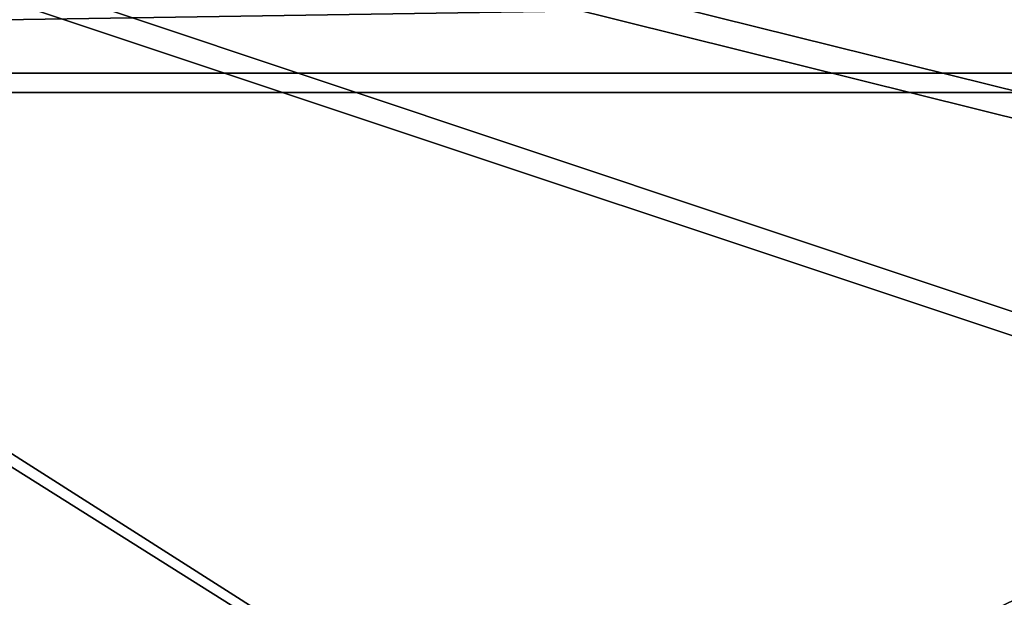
# Model space of a CAD drawing. Header units: metres. Extents: x 0 to 804, y -808 to 0.
# Tile 89 of 100: x 564 to 665, y -172 to -113. Entities that reach past the tile are written whole.
import ezdxf

# ---------------------------------------------------------------- set-up
doc = ezdxf.new("R2010")
doc.units = ezdxf.units.M

msp = doc.modelspace()

# ---------------------------------------------------------------- linework, layer by layer
at = {"layer": 'None012311'}
for points in [[(80.980545, -100.545753, 118.268028), (78.546486, -118.575203, 117.953323), (723.05188, -100.545753, 118.268028)], [(723.05188, -100.545753, 118.268028), (78.546486, -118.575203, 117.953323), (725.485901, -118.575211, 117.953323)], [(77.364799, -110.572227, 115.09256), (726.667664, -110.572227, 115.09256), (76.834984, -120.582596, 114.917824)], [(726.667664, -110.572227, 115.09256), (727.197449, -120.582596, 114.917824), (76.834984, -120.582596, 114.917824)], [(78.546486, -118.575203, 117.953323), (402.01651, -605.043579, 109.461983), (725.485901, -118.575211, 117.953323)], [(725.485901, -118.575211, 117.953323), (402.01651, -605.043579, 109.461983), (413.873016, -606.131226, 109.443001)], [(413.873016, -606.131226, 109.443001), (425.999847, -609.617432, 109.382149), (725.485901, -118.575211, 117.953323)], [(425.999847, -609.617432, 109.382149), (436.39032, -614.846802, 109.290871), (725.485901, -118.575211, 117.953323)], [(436.39032, -614.846802, 109.290871), (448.089294, -624.124634, 109.128922), (725.485901, -118.575211, 117.953323)], [(725.485901, -118.575211, 117.953323), (448.089294, -624.124634, 109.128922), (719.802612, -682.522278, 108.109589)], [(76.834984, -120.582596, 114.917824), (727.197449, -120.582596, 114.917824), (402.01651, -602.851624, 106.499786)], [(727.197449, -120.582596, 114.917824), (414.26239, -603.975037, 106.480179), (402.01651, -602.851624, 106.499786)], [(426.787506, -607.575745, 106.417328), (414.26239, -603.975037, 106.480179), (727.197449, -120.582596, 114.917824)], [(727.197449, -120.582596, 114.917824), (437.518372, -612.976318, 106.323059), (426.787506, -607.575745, 106.417328)], [(449.602417, -622.559387, 106.155792), (437.518372, -612.976318, 106.323059), (727.197449, -120.582596, 114.917824)], [(721.551147, -680.857727, 105.138191), (449.602417, -622.559387, 106.155792), (727.197449, -120.582596, 114.917824)]]:
    msp.add_3dface(points, dxfattribs=at)
at = {"layer": 'None012312'}
for points in [[(620.789429, -194.333832, 2170), (701.751953, -155.085602, 2143.837158), (402.016327, -55.057472, 2077.158691)], [(701.751953, -155.085602, 2143.837158), (718.380798, -133.437515, 2129.406738), (402.016327, -55.057472, 2077.158691)], [(402.016327, -55.057472, 2077.158691), (718.380798, -133.437515, 2129.406738), (732.029968, -108.50338, 2112.785645)], [(402.016327, -55.057472, 2077.158691), (402.016327, -194.333832, 2170), (620.789429, -194.333832, 2170)], [(402.016327, -195.279739, 2167.144043), (402.016327, -57.672642, 2075.415527), (620.789429, -195.279739, 2167.144043)], [(402.016327, -57.672642, 2075.415527), (699.925781, -156.916733, 2141.571289), (620.789429, -195.279739, 2167.144043)], [(729.519653, -111.387764, 2111.221924), (716.179382, -135.757248, 2127.466553), (402.016327, -57.672642, 2075.415527)], [(716.179382, -135.757248, 2127.466553), (699.925781, -156.916733, 2141.571289), (402.016327, -57.672642, 2075.415527)], [(620.789429, -194.333832, 2170), (692.495728, -164.363174, 2150.021729), (701.751953, -155.085602, 2143.837158)], [(620.789429, -195.279739, 2167.144043), (699.925781, -156.916733, 2141.571289), (681.41156, -173.857254, 2152.86377)], [(682.812439, -172.415527, 2155.389404), (692.495728, -164.363174, 2150.021729), (620.789429, -194.333832, 2170)]]:
    msp.add_3dface(points, dxfattribs=at)

doc.saveas('drawing.dxf')
